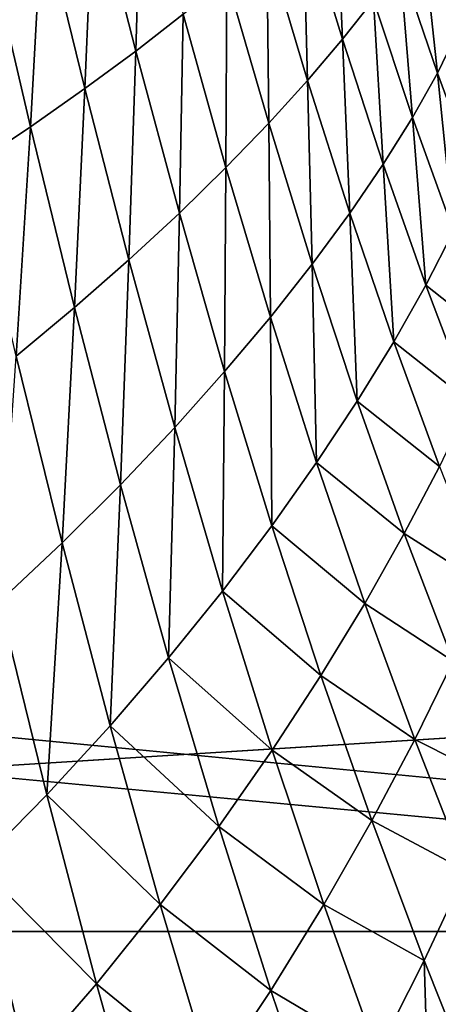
# Model space of a CAD drawing. Header units: metres. Extents: x -36 to 82, y -104 to 104.
# Tile 143 of 245: x 68.288 to 68.549, y -4.045 to -3.432. Entities that reach past the tile are written whole.
import ezdxf

# ---------------------------------------------------------------- set-up
doc = ezdxf.new("R2010")
doc.units = ezdxf.units.M
doc.layers.add('solid_FIT-SHOWER-153_SW0001', color=7, linetype='CONTINUOUS')

msp = doc.modelspace()

# ---------------------------------------------------------------- linework, layer by layer
at = {"layer": 'solid_FIT-SHOWER-153_SW0001'}
for points in [[(77, -6.5, -1), (59.5, 6.5, -1), (59.5, -6.5, -1)], [(77, -6.5, -1), (77, -2.257359, -1), (59.5, 6.5, -1)], [(78.5, 4, -16), (59.5, -4, -16), (59.5, 4, -16)], [(78.5, -4, -16), (59.5, -4, -16), (78.5, 4, -16)], [(59.73016, -3.260206, 14.509957), (80.699997, -3.569153, 14.461868), (80.699997, -1.790382, 14.67785)], [(58.992603, -4.476045, 12.505337), (59.093636, -2.99556, 12.779936), (78.5, -3.258736, 12.739272)], [(58.992603, -4.476045, 12.505337), (78.5, -3.258736, 12.739272), (78.5, -4.86164, 12.415147)], [(78.5, -4.86164, -27.415146), (78.5, -3.258736, -27.739273), (62.709797, -3.343356, -27.725527)], [(59.73016, -3.260206, 14.509957), (59.61993, -4.870188, 14.210364), (80.699997, -3.569153, 14.461868)], [(68.333633, -3.348062, -29.800489), (68.363594, -3.330635, -29.843847), (68.360138, -3.45122, -29.809566)], [(68.363594, -3.330635, -29.843847), (68.389687, -3.428299, -29.857183), (68.360138, -3.45122, -29.809566)], [(78.5, -4.86164, -27.415146), (62.294567, -3.343642, -27.725481), (52, -4.931117, -27.398083)], [(78.5, -4.86164, -27.415146), (62.709797, -3.343356, -27.725527), (62.294567, -3.343642, -27.725481)], [(68.46463, -3.363761, -30.011614), (68.484802, -3.343964, -30.066793), (68.489166, -3.443913, -30.037683)], [(68.484802, -3.343964, -30.066793), (68.5084, -3.419409, -30.097626), (68.489166, -3.443913, -30.037683)], [(68.301605, -3.365884, -29.759024), (68.333633, -3.348062, -29.800489), (68.328346, -3.474674, -29.763958)], [(68.333633, -3.348062, -29.800489), (68.360138, -3.45122, -29.809566), (68.328346, -3.474674, -29.763958)], [(68.538681, -3.374139, -30.222864), (68.549461, -3.353517, -30.287857), (68.561028, -3.438857, -30.263002)], [(68.267525, -3.384016, -29.719522), (68.301605, -3.365884, -29.759024), (68.294312, -3.498557, -29.72044)], [(68.301605, -3.365884, -29.759024), (68.328346, -3.474674, -29.763958), (68.294312, -3.498557, -29.72044)], [(68.441994, -3.384473, -29.958248), (68.46463, -3.363761, -30.011614), (68.467369, -3.469554, -29.979662)], [(68.46463, -3.363761, -30.011614), (68.489166, -3.443913, -30.037683), (68.467369, -3.469554, -29.979662)], [(68.524948, -3.396126, -30.159395), (68.538681, -3.374139, -30.222864), (68.548386, -3.464987, -30.194551)], [(68.538681, -3.374139, -30.222864), (68.561028, -3.438857, -30.263002), (68.548386, -3.464987, -30.194551)], [(68.267525, -3.384016, -29.719522), (68.294312, -3.498557, -29.72044), (68.257988, -3.522763, -29.679127)], [(68.416985, -3.406018, -29.906757), (68.441994, -3.384473, -29.958248), (68.4431, -3.496238, -29.92363)], [(68.441994, -3.384473, -29.958248), (68.467369, -3.469554, -29.979662), (68.4431, -3.496238, -29.92363)], [(68.5084, -3.419409, -30.097626), (68.524948, -3.396126, -30.159395), (68.532867, -3.492659, -30.127882)], [(68.524948, -3.396126, -30.159395), (68.548386, -3.464987, -30.194551), (68.532867, -3.492659, -30.127882)], [(68.389687, -3.428299, -29.857183), (68.416985, -3.406018, -29.906757), (68.416412, -3.523859, -29.869633)], [(68.416985, -3.406018, -29.906757), (68.4431, -3.496238, -29.92363), (68.416412, -3.523859, -29.869633)], [(68.489166, -3.443913, -30.037683), (68.5084, -3.419409, -30.097626), (68.514587, -3.521796, -30.063137)], [(68.5084, -3.419409, -30.097626), (68.532867, -3.492659, -30.127882), (68.514587, -3.521796, -30.063137)], [(68.360138, -3.45122, -29.809566), (68.389687, -3.428299, -29.857183), (68.387329, -3.552302, -29.817713)], [(68.389687, -3.428299, -29.857183), (68.416412, -3.523859, -29.869633), (68.387329, -3.552302, -29.817713)], [(68.548386, -3.464987, -30.194551), (68.561028, -3.438857, -30.263002), (68.572906, -3.531559, -30.229216)], [(68.467369, -3.469554, -29.979662), (68.489166, -3.443913, -30.037683), (68.49366, -3.552309, -30.00042)], [(68.489166, -3.443913, -30.037683), (68.514587, -3.521796, -30.063137), (68.49366, -3.552309, -30.00042)], [(68.328346, -3.474674, -29.763958), (68.360138, -3.45122, -29.809566), (68.355843, -3.581447, -29.767929)], [(68.360138, -3.45122, -29.809566), (68.387329, -3.552302, -29.817713), (68.355843, -3.581447, -29.767929)], [(68.532867, -3.492659, -30.127882), (68.548386, -3.464987, -30.194551), (68.558411, -3.563531, -30.157618)], [(68.548386, -3.464987, -30.194551), (68.572906, -3.531559, -30.229216), (68.558411, -3.563531, -30.157618)], [(68.4431, -3.496238, -29.92363), (68.467369, -3.469554, -29.979662), (68.470161, -3.584096, -29.9398)], [(68.467369, -3.469554, -29.979662), (68.49366, -3.552309, -30.00042), (68.470161, -3.584096, -29.9398)], [(68.294312, -3.498557, -29.72044), (68.328346, -3.474674, -29.763958), (68.321915, -3.61117, -29.720367)], [(68.328346, -3.474674, -29.763958), (68.355843, -3.581447, -29.767929), (68.321915, -3.61117, -29.720367)], [(68.416412, -3.523859, -29.869633), (68.4431, -3.496238, -29.92363), (68.44413, -3.617042, -29.881336)], [(68.4431, -3.496238, -29.92363), (68.470161, -3.584096, -29.9398), (68.44413, -3.617042, -29.881336)], [(68.514587, -3.521796, -30.063137), (68.532867, -3.492659, -30.127882), (68.541092, -3.597225, -30.088034)], [(68.532867, -3.492659, -30.127882), (68.558411, -3.563531, -30.157618), (68.541092, -3.597225, -30.088034)], [(68.257988, -3.522763, -29.679127), (68.294312, -3.498557, -29.72044), (68.285484, -3.641345, -29.675156)], [(68.294312, -3.498557, -29.72044), (68.321915, -3.61117, -29.720367), (68.285484, -3.641345, -29.675156)], [(68.49366, -3.552309, -30.00042), (68.514587, -3.521796, -30.063137), (68.521057, -3.63255, -30.020578)], [(68.514587, -3.521796, -30.063137), (68.541092, -3.597225, -30.088034), (68.521057, -3.63255, -30.020578)], [(68.387329, -3.552302, -29.817713), (68.416412, -3.523859, -29.869633), (68.415565, -3.65102, -29.825075)], [(68.416412, -3.523859, -29.869633), (68.44413, -3.617042, -29.881336), (68.415565, -3.65102, -29.825075)], [(68.355843, -3.581447, -29.767929), (68.387329, -3.552302, -29.817713), (68.384422, -3.685894, -29.771084)], [(68.387329, -3.552302, -29.817713), (68.415565, -3.65102, -29.825075), (68.384422, -3.685894, -29.771084)], [(68.470161, -3.584096, -29.9398), (68.49366, -3.552309, -30.00042), (68.498352, -3.669399, -29.955334)], [(68.49366, -3.552309, -30.00042), (68.521057, -3.63255, -30.020578), (68.498352, -3.669399, -29.955334)], [(68.541092, -3.597225, -30.088034), (68.558411, -3.563531, -30.157618), (68.585091, -3.631854, -30.18692)], [(59.61993, -4.870188, 14.210364), (80.699997, -5.324776, 14.103455), (80.699997, -3.569153, 14.461868)], [(68.321915, -3.61117, -29.720367), (68.355843, -3.581447, -29.767929), (68.350647, -3.721524, -29.719458)], [(68.355843, -3.581447, -29.767929), (68.384422, -3.685894, -29.771084), (68.350647, -3.721524, -29.719458)], [(68.44413, -3.617042, -29.881336), (68.470161, -3.584096, -29.9398), (68.472992, -3.70765, -29.892363)], [(68.470161, -3.584096, -29.9398), (68.498352, -3.669399, -29.955334), (68.472992, -3.70765, -29.892363)], [(68.521057, -3.63255, -30.020578), (68.541092, -3.597225, -30.088034), (68.568741, -3.670028, -30.112469)], [(68.541092, -3.597225, -30.088034), (68.585091, -3.631854, -30.18692), (68.568741, -3.670028, -30.112469)], [(68.285484, -3.641345, -29.675156), (68.321915, -3.61117, -29.720367), (68.314156, -3.757766, -29.67033)], [(68.321915, -3.61117, -29.720367), (68.350647, -3.721524, -29.719458), (68.314156, -3.757766, -29.67033)], [(68.415565, -3.65102, -29.825075), (68.44413, -3.617042, -29.881336), (68.444962, -3.747165, -29.831726)], [(68.44413, -3.617042, -29.881336), (68.472992, -3.70765, -29.892363), (68.444962, -3.747165, -29.831726)], [(68.498352, -3.669399, -29.955334), (68.521057, -3.63255, -30.020578), (68.549591, -3.710103, -30.040243)], [(68.521057, -3.63255, -30.020578), (68.568741, -3.670028, -30.112469), (68.549591, -3.710103, -30.040243)], [(68.285484, -3.641345, -29.675156), (68.314156, -3.757766, -29.67033), (68.274841, -3.794476, -29.623878)], [(68.384422, -3.685894, -29.771084), (68.415565, -3.65102, -29.825075), (68.4142, -3.787796, -29.773499)], [(68.415565, -3.65102, -29.825075), (68.444962, -3.747165, -29.831726), (68.4142, -3.787796, -29.773499)], [(68.472992, -3.70765, -29.892363), (68.498352, -3.669399, -29.955334), (68.527695, -3.751969, -29.970339)], [(68.498352, -3.669399, -29.955334), (68.549591, -3.710103, -30.040243), (68.527695, -3.751969, -29.970339)], [(68.350647, -3.721524, -29.719458), (68.384422, -3.685894, -29.771084), (68.380615, -3.829386, -29.717781)], [(68.384422, -3.685894, -29.771084), (68.4142, -3.787796, -29.773499), (68.380615, -3.829386, -29.717781)], [(68.444962, -3.747165, -29.831726), (68.472992, -3.70765, -29.892363), (68.503036, -3.795499, -29.902828)], [(68.472992, -3.70765, -29.892363), (68.527695, -3.751969, -29.970339), (68.503036, -3.795499, -29.902828)], [(68.527695, -3.751969, -29.970339), (68.549591, -3.710103, -30.040243), (68.579216, -3.784782, -30.059587)], [(68.314156, -3.757766, -29.67033), (68.350647, -3.721524, -29.719458), (68.344093, -3.871773, -29.664721)], [(68.350647, -3.721524, -29.719458), (68.380615, -3.829386, -29.717781), (68.344093, -3.871773, -29.664721)], [(68.4142, -3.787796, -29.773499), (68.444962, -3.747165, -29.831726), (68.475571, -3.840545, -29.837784)], [(68.444962, -3.747165, -29.831726), (68.503036, -3.795499, -29.902828), (68.475571, -3.840545, -29.837784)], [(68.503036, -3.795499, -29.902828), (68.527695, -3.751969, -29.970339), (68.558136, -3.831611, -29.984995)], [(68.527695, -3.751969, -29.970339), (68.579216, -3.784782, -30.059587), (68.558136, -3.831611, -29.984995)], [(68.274841, -3.794476, -29.623878), (68.314156, -3.757766, -29.67033), (68.304504, -3.914795, -29.6145)], [(68.314156, -3.757766, -29.67033), (68.344093, -3.871773, -29.664721), (68.304504, -3.914795, -29.6145)], [(68.380615, -3.829386, -29.717781), (68.4142, -3.787796, -29.773499), (68.445206, -3.886946, -29.775291)], [(68.4142, -3.787796, -29.773499), (68.475571, -3.840545, -29.837784), (68.445206, -3.886946, -29.775291)], [(68.274841, -3.794476, -29.623878), (68.304504, -3.914795, -29.6145), (68.261719, -3.958285, -29.567347)], [(68.475571, -3.840545, -29.837784), (68.503036, -3.795499, -29.902828), (68.534195, -3.88038, -29.91292)], [(68.503036, -3.795499, -29.902828), (68.558136, -3.831611, -29.984995), (68.534195, -3.88038, -29.91292)], [(68.344093, -3.871773, -29.664721), (68.380615, -3.829386, -29.717781), (68.411842, -3.934533, -29.715464)], [(68.380615, -3.829386, -29.717781), (68.445206, -3.886946, -29.775291), (68.411842, -3.934533, -29.715464)], [(68.534195, -3.88038, -29.91292), (68.558136, -3.831611, -29.984995), (68.589523, -3.908176, -29.999434)], [(68.445206, -3.886946, -29.775291), (68.475571, -3.840545, -29.837784), (68.507324, -3.930934, -29.843443)], [(68.475571, -3.840545, -29.837784), (68.534195, -3.88038, -29.91292), (68.507324, -3.930934, -29.843443)], [(68.304504, -3.914795, -29.6145), (68.344093, -3.871773, -29.664721), (68.375336, -3.983126, -29.658449)], [(68.344093, -3.871773, -29.664721), (68.411842, -3.934533, -29.715464), (68.375336, -3.983126, -29.658449)], [(68.507324, -3.930934, -29.843443), (68.534195, -3.88038, -29.91292), (68.566322, -3.962131, -29.922771)], [(68.534195, -3.88038, -29.91292), (68.589523, -3.908176, -29.999434), (68.566322, -3.962131, -29.922771)], [(68.411842, -3.934533, -29.715464), (68.445206, -3.886946, -29.775291), (68.477409, -3.983102, -29.776663)], [(68.445206, -3.886946, -29.775291), (68.507324, -3.930934, -29.843443), (68.477409, -3.983102, -29.776663)], [(68.261719, -3.958285, -29.567347), (68.304504, -3.914795, -29.6145), (68.335526, -4.032542, -29.604443)], [(68.304504, -3.914795, -29.6145), (68.375336, -3.983126, -29.658449), (68.335526, -4.032542, -29.604443)], [(68.477409, -3.983102, -29.776663), (68.507324, -3.930934, -29.843443), (68.540077, -4.018154, -29.848843)], [(68.507324, -3.930934, -29.843443), (68.566322, -3.962131, -29.922771), (68.540077, -4.018154, -29.848843)], [(68.375336, -3.983126, -29.658449), (68.411842, -3.934533, -29.715464), (68.444321, -4.036699, -29.712702)], [(68.411842, -3.934533, -29.715464), (68.477409, -3.983102, -29.776663), (68.444321, -4.036699, -29.712702)], [(68.215591, -4.002082, -29.523525), (68.261719, -3.958285, -29.567347), (68.292252, -4.082598, -29.553675)], [(68.261719, -3.958285, -29.567347), (68.335526, -4.032542, -29.604443), (68.292252, -4.082598, -29.553675)], [(68.540077, -4.018154, -29.848843), (68.566322, -3.962131, -29.922771), (68.573616, -4.102027, -29.854124)], [(68.335526, -4.032542, -29.604443), (68.375336, -3.983126, -29.658449), (68.407883, -4.091531, -29.65172)], [(68.375336, -3.983126, -29.658449), (68.444321, -4.036699, -29.712702), (68.407883, -4.091531, -29.65172)], [(68.444321, -4.036699, -29.712702), (68.477409, -3.983102, -29.776663), (68.510658, -4.076063, -29.777758)], [(68.477409, -3.983102, -29.776663), (68.540077, -4.018154, -29.848843), (68.510658, -4.076063, -29.777758)], [(77, -4, -14), (59.5, -6.5, -14), (59.5, -4, -14)], [(77, -6.5, -14), (59.5, -6.5, -14), (77, -4, -14)], [(78.5, -4, -16), (59.5, -4, -14), (59.5, -4, -16)], [(77, -4, -15.74264), (59.5, -4, -14), (78.5, -4, -16)], [(77, -4, -14), (59.5, -4, -14), (77, -4, -15.74264)], [(68.215591, -4.002082, -29.523525), (68.292252, -4.082598, -29.553675), (68.245346, -4.133107, -29.506411)], [(68.510658, -4.076063, -29.777758), (68.540077, -4.018154, -29.848843), (68.544746, -4.165628, -29.778721)], [(68.540077, -4.018154, -29.848843), (68.573616, -4.102027, -29.854124), (68.544746, -4.165628, -29.778721)], [(68.292252, -4.082598, -29.553675), (68.335526, -4.032542, -29.604443), (68.36792, -4.147395, -29.59391)], [(68.335526, -4.032542, -29.604443), (68.407883, -4.091531, -29.65172), (68.36792, -4.147395, -29.59391)], [(68.407883, -4.091531, -29.65172), (68.444321, -4.036699, -29.712702), (68.477905, -4.135661, -29.709648)], [(68.444321, -4.036699, -29.712702), (68.510658, -4.076063, -29.777758), (68.477905, -4.135661, -29.709648)]]:
    msp.add_3dface(points, dxfattribs=at)

doc.saveas('drawing.dxf')
